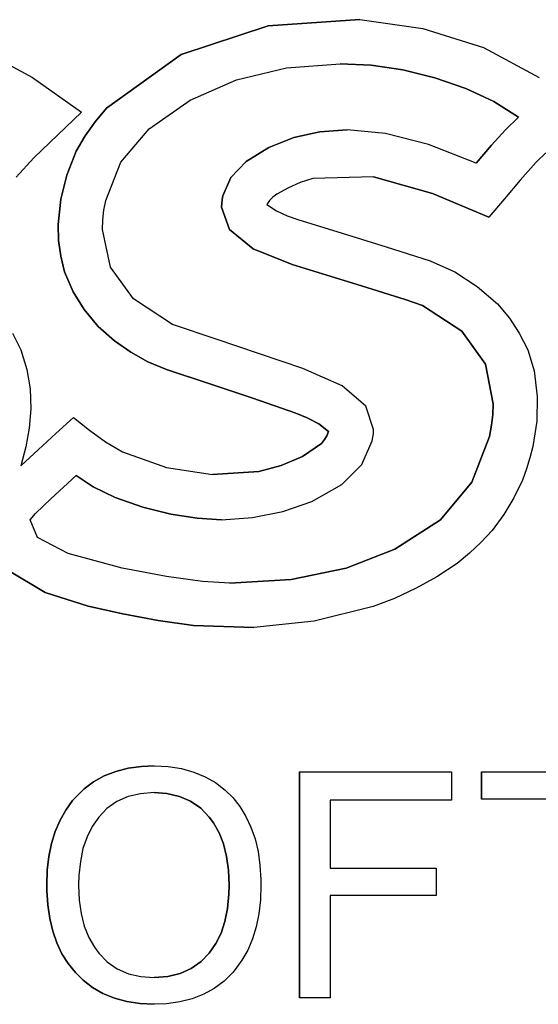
# Model space of a CAD drawing. Header units: inches. Extents: x 1390 to 5322, y 201 to 2979.
# Tile 74 of 85: x 3756 to 3762, y 2219 to 2230. Entities that reach past the tile are written whole.
import ezdxf

# ---------------------------------------------------------------- set-up
doc = ezdxf.new("R2010")
doc.units = ezdxf.units.IN
doc.header["$MEASUREMENT"] = 0
doc.layers.add('LV_PANEL MOUNT', color=7, linetype='Continuous')

# ---------------------------------------------------------------- blocks, each defined once
blk = doc.blocks.new('IHM_SSW06')
at = {"color": 7, "linetype": 'Continuous'}
for p, q in [((4.03, 1.9271), (4.1276, 1.9594)), ((4.1276, 1.9594), (4.03, 1.9271)), ((4.1276, 1.9594), (4.2307, 1.9663)), ((4.2307, 1.9663), (4.1276, 1.9594)), ((4.1276, 1.9594), (4.1276, 1.9594)), ((4.2307, 1.9663), (4.3012, 1.9563)), ((4.2307, 1.9663), (4.2307, 1.9663)), ((4.3012, 1.9563), (4.3692, 1.9349)), ((3.8006, 1.9349), (3.8634, 1.9015)), ((4.3692, 1.9349), (4.4319, 1.9015)), ((3.9463, 1.8671), (4.03, 1.9271)), ((4.03, 1.9271), (3.9463, 1.8671)), ((4.03, 1.9271), (4.03, 1.9271)), ((4.0922, 1.8987), (4.1483, 1.9124)), ((4.1483, 1.9124), (4.2084, 1.9169)), ((4.2084, 1.9169), (4.2432, 1.9152)), ((4.2432, 1.9152), (4.2084, 1.9169)), ((4.2432, 1.9152), (4.2786, 1.9099)), ((4.2432, 1.9152), (4.2432, 1.9152)), ((4.2786, 1.9099), (4.2432, 1.9152)), ((3.8634, 1.9015), (3.9183, 1.8626)), ((4.2786, 1.9099), (4.3148, 1.901)), ((4.2786, 1.9099), (4.2786, 1.9099)), ((4.3148, 1.901), (4.2786, 1.9099)), ((4.3148, 1.901), (4.3495, 1.889)), ((4.3148, 1.901), (4.3148, 1.901)), ((4.3495, 1.889), (4.3148, 1.901)), ((4.0402, 1.8759), (4.0922, 1.8987)), ((4.3495, 1.889), (4.3808, 1.8743)), ((4.3495, 1.889), (4.3495, 1.889)), ((4.3808, 1.8743), (4.3495, 1.889)), ((3.9942, 1.8439), (4.0402, 1.8759)), ((4.3808, 1.8743), (4.4084, 1.8568)), ((4.3808, 1.8743), (4.3808, 1.8743)), ((4.4084, 1.8568), (4.3808, 1.8743)), ((3.9183, 1.8626), (3.8649, 1.8114)), ((3.9335, 1.8517), (3.9463, 1.8671)), ((3.9463, 1.8671), (3.9335, 1.8517)), ((3.9463, 1.8671), (3.9463, 1.8671)), ((4.4084, 1.8568), (4.3941, 1.8426)), ((4.3941, 1.8426), (4.4084, 1.8568)), ((4.4084, 1.8568), (4.4084, 1.8568)), ((3.9223, 1.8358), (3.9335, 1.8517)), ((3.9335, 1.8517), (3.9223, 1.8358)), ((3.9335, 1.8517), (3.9335, 1.8517)), ((3.9122, 1.8186), (3.9223, 1.8358)), ((3.9223, 1.8358), (3.9122, 1.8186)), ((3.9223, 1.8358), (3.9223, 1.8358)), ((3.9626, 1.8065), (3.9942, 1.8439)), ((4.1857, 1.8405), (4.1565, 1.8339)), ((4.1565, 1.8339), (4.1857, 1.8405)), ((4.2162, 1.8427), (4.1857, 1.8405)), ((4.1857, 1.8405), (4.2162, 1.8427)), ((4.1857, 1.8405), (4.1857, 1.8405)), ((4.2593, 1.8386), (4.2162, 1.8427)), ((4.2162, 1.8427), (4.2162, 1.8427)), ((4.3076, 1.8261), (4.2593, 1.8386)), ((4.3941, 1.8426), (4.3783, 1.8254)), ((4.3783, 1.8254), (4.3941, 1.8426)), ((4.3941, 1.8426), (4.3941, 1.8426)), ((4.1565, 1.8339), (4.1285, 1.8229)), ((4.1285, 1.8229), (4.1565, 1.8339)), ((4.1565, 1.8339), (4.1565, 1.8339)), ((4.3611, 1.8053), (4.3076, 1.8261)), ((4.3783, 1.8254), (4.3611, 1.8053)), ((4.3611, 1.8053), (4.3783, 1.8254)), ((4.3783, 1.8254), (4.3783, 1.8254)), ((3.9017, 1.7918), (3.9122, 1.8186)), ((3.9122, 1.8186), (3.9017, 1.7918)), ((3.9122, 1.8186), (3.9122, 1.8186)), ((4.1285, 1.8229), (4.103, 1.8071)), ((4.103, 1.8071), (4.1285, 1.8229)), ((4.1285, 1.8229), (4.1285, 1.8229)), ((4.4391, 1.8169), (4.4285, 1.8062)), ((3.8649, 1.8114), (3.8449, 1.7896)), ((3.9455, 1.7635), (3.9626, 1.8065)), ((4.103, 1.8071), (4.0858, 1.789)), ((4.0858, 1.789), (4.103, 1.8071)), ((4.103, 1.8071), (4.103, 1.8071)), ((4.4285, 1.8062), (4.4103, 1.786)), ((3.895, 1.7648), (3.9017, 1.7918)), ((3.9017, 1.7918), (3.895, 1.7648)), ((3.9017, 1.7918), (3.9017, 1.7918)), ((4.246, 1.79), (4.178, 1.788)), ((4.3122, 1.7713), (4.246, 1.79)), ((4.246, 1.79), (4.3122, 1.7713)), ((4.0858, 1.789), (4.077, 1.7685)), ((4.077, 1.7685), (4.0858, 1.789)), ((4.0858, 1.789), (4.0858, 1.789)), ((4.1637, 1.7834), (4.1504, 1.7777)), ((4.178, 1.788), (4.1637, 1.7834)), ((4.4103, 1.786), (4.3928, 1.7653)), ((4.077, 1.7685), (4.0761, 1.7643)), ((4.0761, 1.7643), (4.077, 1.7685)), ((4.077, 1.7685), (4.077, 1.7685)), ((4.1374, 1.7703), (4.1331, 1.767)), ((4.1504, 1.7777), (4.1374, 1.7703)), ((4.3754, 1.7445), (4.3122, 1.7713)), ((4.3122, 1.7713), (4.3754, 1.7445)), ((4.3122, 1.7713), (4.3122, 1.7713)), ((3.892, 1.7364), (3.895, 1.7648)), ((3.895, 1.7648), (3.892, 1.7364)), ((3.895, 1.7648), (3.895, 1.7648)), ((3.9435, 1.7524), (3.9455, 1.7635)), ((4.0757, 1.76), (4.0755, 1.7558)), ((4.0755, 1.7558), (4.0757, 1.76)), ((4.0761, 1.7643), (4.0757, 1.76)), ((4.0757, 1.76), (4.0761, 1.7643)), ((4.0757, 1.76), (4.0757, 1.76)), ((4.0761, 1.7643), (4.0761, 1.7643)), ((4.1292, 1.7633), (4.1263, 1.7589)), ((4.1263, 1.7589), (4.1369, 1.7518)), ((4.1331, 1.767), (4.1292, 1.7633)), ((4.3928, 1.7653), (4.3754, 1.7445)), ((3.9423, 1.7415), (3.9435, 1.7524)), ((4.0755, 1.7558), (4.0843, 1.7307)), ((4.0755, 1.7558), (4.0755, 1.7558)), ((4.0843, 1.7307), (4.0755, 1.7558)), ((4.1369, 1.7518), (4.149, 1.7463)), ((4.149, 1.7463), (4.1611, 1.7419)), ((3.8926, 1.7183), (3.892, 1.7364)), ((3.892, 1.7364), (3.892, 1.7364)), ((3.892, 1.7364), (3.8926, 1.7183)), ((3.9419, 1.731), (3.9423, 1.7415)), ((4.1611, 1.7419), (4.2106, 1.7266)), ((4.3754, 1.7445), (4.3754, 1.7445)), ((3.9507, 1.6887), (3.9419, 1.731)), ((4.0843, 1.7307), (4.1107, 1.7093)), ((4.0843, 1.7307), (4.0843, 1.7307)), ((4.1107, 1.7093), (4.0843, 1.7307)), ((4.2106, 1.7266), (4.2601, 1.7114)), ((3.8951, 1.7009), (3.8926, 1.7183)), ((3.8926, 1.7183), (3.8951, 1.7009)), ((3.8926, 1.7183), (3.8926, 1.7183)), ((4.1107, 1.7093), (4.1107, 1.7093)), ((4.1107, 1.7093), (4.1547, 1.6915)), ((4.1547, 1.6915), (4.1107, 1.7093)), ((4.2601, 1.7114), (4.3094, 1.6956)), ((3.8992, 1.6833), (3.8951, 1.7009)), ((3.8951, 1.7009), (3.8992, 1.6833)), ((3.8951, 1.7009), (3.8951, 1.7009)), ((4.1547, 1.6915), (4.2325, 1.6675)), ((4.1547, 1.6915), (4.1547, 1.6915)), ((4.2325, 1.6675), (4.1547, 1.6915)), ((4.3094, 1.6956), (4.337, 1.6834)), ((3.9091, 1.6608), (3.8992, 1.6833)), ((3.8992, 1.6833), (3.9091, 1.6608)), ((3.8992, 1.6833), (3.8992, 1.6833)), ((3.9768, 1.6531), (3.9507, 1.6887)), ((4.337, 1.6834), (4.3622, 1.6669)), ((3.9213, 1.641), (3.9091, 1.6608)), ((3.9091, 1.6608), (3.9213, 1.641)), ((3.9091, 1.6608), (3.9091, 1.6608)), ((4.2325, 1.6675), (4.2813, 1.6522)), ((4.2325, 1.6675), (4.2325, 1.6675)), ((4.2813, 1.6522), (4.2325, 1.6675)), ((4.3622, 1.6669), (4.3851, 1.6473)), ((4.0204, 1.6243), (3.9768, 1.6531)), ((4.2813, 1.6522), (4.301, 1.6455)), ((4.2813, 1.6522), (4.2813, 1.6522)), ((4.301, 1.6455), (4.2813, 1.6522)), ((4.3851, 1.6473), (4.3984, 1.6312)), ((3.937, 1.622), (3.9213, 1.641)), ((3.9213, 1.641), (3.937, 1.622)), ((3.9213, 1.641), (3.9213, 1.641)), ((4.301, 1.6455), (4.345, 1.6166)), ((4.301, 1.6455), (4.301, 1.6455)), ((4.345, 1.6166), (4.301, 1.6455)), ((4.0693, 1.6078), (4.0204, 1.6243)), ((4.3984, 1.6312), (4.4094, 1.6146)), ((3.8409, 1.6145), (3.8503, 1.5959)), ((3.9553, 1.6058), (3.937, 1.622)), ((3.937, 1.622), (3.9553, 1.6058)), ((3.937, 1.622), (3.937, 1.622)), ((4.345, 1.6166), (4.3714, 1.5798)), ((4.345, 1.6166), (4.345, 1.6166)), ((4.3714, 1.5798), (4.345, 1.6166)), ((4.4094, 1.6146), (4.4189, 1.5959)), ((3.9738, 1.5931), (3.9553, 1.6058)), ((3.9553, 1.6058), (3.9738, 1.5931)), ((3.9553, 1.6058), (3.9553, 1.6058)), ((4.1181, 1.5913), (4.0693, 1.6078)), ((3.8503, 1.5959), (3.8569, 1.5739)), ((3.9929, 1.5824), (3.9738, 1.5931)), ((3.9738, 1.5931), (3.9929, 1.5824)), ((3.9738, 1.5931), (3.9738, 1.5931)), ((4.1667, 1.5748), (4.1181, 1.5913)), ((4.4189, 1.5959), (4.4262, 1.5723)), ((4.0136, 1.5738), (3.9929, 1.5824)), ((3.9929, 1.5824), (4.0136, 1.5738)), ((3.9929, 1.5824), (3.9929, 1.5824)), ((3.8569, 1.5739), (3.8606, 1.5522)), ((4.0621, 1.5576), (4.0136, 1.5738)), ((4.0136, 1.5738), (4.0621, 1.5576)), ((4.0136, 1.5738), (4.0136, 1.5738)), ((4.2107, 1.5553), (4.1667, 1.5748)), ((4.3714, 1.5798), (4.3802, 1.5353)), ((4.3714, 1.5798), (4.3714, 1.5798)), ((4.3802, 1.5353), (4.3714, 1.5798)), ((4.4262, 1.5723), (4.4296, 1.5436)), ((3.8606, 1.5522), (3.8615, 1.5294)), ((4.1105, 1.5414), (4.0621, 1.5576)), ((4.0621, 1.5576), (4.1105, 1.5414)), ((4.0621, 1.5576), (4.0621, 1.5576)), ((4.2371, 1.5324), (4.2107, 1.5553)), ((4.1105, 1.5414), (4.1105, 1.5414)), ((4.1587, 1.5246), (4.1105, 1.5414)), ((4.1105, 1.5414), (4.1587, 1.5246)), ((4.4296, 1.5436), (4.4291, 1.5158)), ((3.8615, 1.5294), (3.8596, 1.5078)), ((4.2459, 1.5063), (4.2371, 1.5324)), ((4.3802, 1.5353), (4.3797, 1.5233)), ((4.3797, 1.5233), (4.3802, 1.5353)), ((4.3802, 1.5353), (4.3802, 1.5353)), ((3.8897, 1.5018), (3.9094, 1.5197)), ((3.9094, 1.5197), (3.8897, 1.5018)), ((3.9094, 1.5197), (3.9272, 1.5058)), ((3.9094, 1.5197), (3.9094, 1.5197)), ((4.1715, 1.5194), (4.1587, 1.5246)), ((4.1587, 1.5246), (4.1715, 1.5194)), ((4.1587, 1.5246), (4.1587, 1.5246)), ((4.1846, 1.5128), (4.1715, 1.5194)), ((4.1715, 1.5194), (4.1846, 1.5128)), ((4.1715, 1.5194), (4.1715, 1.5194)), ((4.3797, 1.5233), (4.3783, 1.5111)), ((4.3783, 1.5111), (4.3797, 1.5233)), ((4.3797, 1.5233), (4.3797, 1.5233)), ((4.4291, 1.5158), (4.4247, 1.4875)), ((3.8596, 1.5078), (3.8559, 1.4868)), ((3.9272, 1.5058), (3.9451, 1.4926)), ((4.1955, 1.5043), (4.1846, 1.5128)), ((4.1846, 1.5128), (4.1955, 1.5043)), ((4.1846, 1.5128), (4.1846, 1.5128)), ((4.1935, 1.4992), (4.1955, 1.5043)), ((4.1955, 1.5043), (4.1935, 1.4992)), ((4.1955, 1.5043), (4.1955, 1.5043)), ((4.2457, 1.502), (4.2459, 1.5063)), ((4.3783, 1.5111), (4.3759, 1.4985)), ((4.3759, 1.4985), (4.3783, 1.5111)), ((4.3783, 1.5111), (4.3783, 1.5111)), ((3.8699, 1.4838), (3.8897, 1.5018)), ((3.8897, 1.5018), (3.8699, 1.4838)), ((3.8897, 1.5018), (3.8897, 1.5018)), ((3.9451, 1.4926), (3.9644, 1.4812)), ((4.1874, 1.4907), (4.1909, 1.495)), ((4.1909, 1.495), (4.1874, 1.4907)), ((4.1909, 1.495), (4.1935, 1.4992)), ((4.1935, 1.4992), (4.1909, 1.495)), ((4.1909, 1.495), (4.1909, 1.495)), ((4.1935, 1.4992), (4.1935, 1.4992)), ((4.2329, 1.4672), (4.2445, 1.4935)), ((4.2445, 1.4935), (4.2453, 1.4978)), ((4.2453, 1.4978), (4.2457, 1.502)), ((4.3759, 1.4985), (4.3563, 1.4474)), ((4.3563, 1.4474), (4.3759, 1.4985)), ((4.3759, 1.4985), (4.3759, 1.4985)), ((3.8559, 1.4868), (3.8504, 1.4658)), ((3.8504, 1.4658), (3.8699, 1.4838)), ((3.8699, 1.4838), (3.8504, 1.4658)), ((3.8699, 1.4838), (3.8699, 1.4838)), ((3.9644, 1.4812), (4.0138, 1.4638)), ((4.1662, 1.4762), (4.1874, 1.4907)), ((4.1874, 1.4907), (4.1662, 1.4762)), ((4.1874, 1.4907), (4.1874, 1.4907)), ((4.4247, 1.4875), (4.4214, 1.4747)), ((4.1423, 1.466), (4.1662, 1.4762)), ((4.1662, 1.4762), (4.1423, 1.466)), ((4.1662, 1.4762), (4.1662, 1.4762)), ((4.4214, 1.4747), (4.4176, 1.4622)), ((4.0138, 1.4638), (4.0651, 1.4558)), ((4.0651, 1.4558), (4.1173, 1.4593)), ((4.1173, 1.4593), (4.0651, 1.4558)), ((4.1173, 1.4593), (4.1423, 1.466)), ((4.1423, 1.466), (4.1173, 1.4593)), ((4.1173, 1.4593), (4.1173, 1.4593)), ((4.1423, 1.466), (4.1423, 1.466)), ((4.2102, 1.4445), (4.2329, 1.4672)), ((4.4176, 1.4622), (4.4132, 1.4497)), ((3.8839, 1.4287), (3.9123, 1.4547)), ((3.9123, 1.4547), (3.9313, 1.442)), ((3.9313, 1.442), (3.9123, 1.4547)), ((4.3563, 1.4474), (4.321, 1.4052)), ((4.321, 1.4052), (4.3563, 1.4474)), ((4.3563, 1.4474), (4.3563, 1.4474)), ((4.4132, 1.4497), (4.4033, 1.4297)), ((3.9313, 1.442), (3.9562, 1.4302)), ((3.9313, 1.442), (3.9313, 1.442)), ((3.9562, 1.4302), (3.9313, 1.442)), ((4.1766, 1.4257), (4.2102, 1.4445)), ((3.8667, 1.4123), (3.8839, 1.4287)), ((3.9562, 1.4302), (3.9872, 1.4193)), ((3.9562, 1.4302), (3.9562, 1.4302)), ((3.9872, 1.4193), (3.9562, 1.4302)), ((4.144, 1.4143), (4.1766, 1.4257)), ((4.4033, 1.4297), (4.3921, 1.4111)), ((3.9872, 1.4193), (4.0187, 1.4115)), ((3.9872, 1.4193), (3.9872, 1.4193)), ((4.0187, 1.4115), (3.9872, 1.4193)), ((4.1103, 1.4075), (4.144, 1.4143)), ((3.8607, 1.4052), (3.8667, 1.4123)), ((3.869, 1.3853), (3.8607, 1.4052)), ((4.0187, 1.4115), (4.0481, 1.4068)), ((4.0187, 1.4115), (4.0187, 1.4115)), ((4.0481, 1.4068), (4.0187, 1.4115)), ((4.0481, 1.4068), (4.0755, 1.4052)), ((4.0481, 1.4068), (4.0481, 1.4068)), ((4.0755, 1.4052), (4.0481, 1.4068)), ((4.0755, 1.4052), (4.1103, 1.4075)), ((4.0755, 1.4052), (4.0755, 1.4052)), ((4.321, 1.4052), (4.2699, 1.372)), ((4.2699, 1.372), (4.321, 1.4052)), ((4.321, 1.4052), (4.321, 1.4052)), ((4.3921, 1.4111), (4.379, 1.393)), ((4.379, 1.393), (4.3666, 1.3798)), ((3.9034, 1.3672), (3.869, 1.3853)), ((4.2699, 1.372), (4.2151, 1.3508)), ((4.2151, 1.3508), (4.2699, 1.372)), ((4.2699, 1.372), (4.2699, 1.372)), ((4.3666, 1.3798), (4.3537, 1.3677)), ((3.9639, 1.3508), (3.9034, 1.3672)), ((4.3537, 1.3677), (4.3398, 1.3561)), ((3.8774, 1.3236), (3.8337, 1.3498)), ((3.8337, 1.3498), (3.8774, 1.3236)), ((4.0137, 1.3414), (3.9639, 1.3508)), ((4.2151, 1.3508), (4.1534, 1.3381)), ((4.1534, 1.3381), (4.2151, 1.3508)), ((4.2151, 1.3508), (4.2151, 1.3508)), ((4.3398, 1.3561), (4.3171, 1.3412)), ((4.054, 1.3357), (4.0137, 1.3414)), ((4.1534, 1.3381), (4.0847, 1.3338)), ((4.0847, 1.3338), (4.1534, 1.3381)), ((4.1534, 1.3381), (4.1534, 1.3381)), ((4.3171, 1.3412), (4.2938, 1.3283)), ((4.0847, 1.3338), (4.054, 1.3357)), ((4.2938, 1.3283), (4.2693, 1.3168)), ((3.8774, 1.3236), (3.8774, 1.3236)), ((3.9258, 1.3082), (3.8774, 1.3236)), ((3.8774, 1.3236), (3.9258, 1.3082)), ((4.2693, 1.3168), (4.2454, 1.3079)), ((3.9258, 1.3082), (3.9258, 1.3082)), ((3.9648, 1.2995), (3.9258, 1.3082)), ((3.9258, 1.3082), (3.9648, 1.2995)), ((4.2454, 1.3079), (4.1795, 1.2915)), ((4.0042, 1.2922), (3.9648, 1.2995)), ((3.9648, 1.2995), (4.0042, 1.2922)), ((3.9648, 1.2995), (3.9648, 1.2995)), ((4.0438, 1.2865), (4.0042, 1.2922)), ((4.0042, 1.2922), (4.0438, 1.2865)), ((4.0042, 1.2922), (4.0042, 1.2922)), ((4.1117, 1.2842), (4.0438, 1.2865)), ((4.0438, 1.2865), (4.1117, 1.2842)), ((4.0438, 1.2865), (4.0438, 1.2865)), ((4.1795, 1.2915), (4.1117, 1.2842)), ((4.1117, 1.2842), (4.1117, 1.2842)), ((3.9708, 1.1262), (3.9858, 1.1283)), ((3.9858, 1.1283), (3.9708, 1.1262)), ((3.9858, 1.1283), (3.9997, 1.1289)), ((3.9997, 1.1289), (3.9858, 1.1283)), ((3.9858, 1.1283), (3.9858, 1.1283)), ((3.9997, 1.1289), (4.0156, 1.1281)), ((3.9997, 1.1289), (3.9997, 1.1289)), ((4.0156, 1.1281), (4.0304, 1.1259)), ((3.9319, 1.111), (3.9439, 1.1176)), ((3.9439, 1.1176), (3.9319, 1.111)), ((3.9439, 1.1176), (3.9567, 1.1226)), ((3.9567, 1.1226), (3.9439, 1.1176)), ((3.9439, 1.1176), (3.9439, 1.1176)), ((3.9567, 1.1226), (3.9708, 1.1262)), ((3.9708, 1.1262), (3.9567, 1.1226)), ((3.9567, 1.1226), (3.9567, 1.1226)), ((3.9708, 1.1262), (3.9708, 1.1262)), ((4.0304, 1.1259), (4.0442, 1.122)), ((4.0442, 1.122), (4.057, 1.1168)), ((4.057, 1.1168), (4.0688, 1.1101)), ((4.1629, 0.8685), (4.1629, 1.1223)), ((4.1629, 1.1223), (4.3333, 1.1223)), ((4.1629, 1.1223), (4.1629, 0.8685)), ((4.1629, 1.1223), (4.1629, 1.1223)), ((4.3333, 1.1223), (4.3333, 1.0904)), ((4.367, 1.0914), (4.367, 1.1223)), ((4.367, 1.1223), (4.367, 1.0914)), ((4.367, 1.1223), (4.367, 1.1223)), ((4.367, 1.1223), (4.5617, 1.1223)), ((3.9212, 1.1031), (3.9319, 1.111)), ((3.9319, 1.111), (3.9212, 1.1031)), ((3.9319, 1.111), (3.9319, 1.111)), ((4.0688, 1.1101), (4.0795, 1.1018)), ((3.9115, 1.0936), (3.9212, 1.1031)), ((3.9212, 1.1031), (3.9115, 1.0936)), ((3.9212, 1.1031), (3.9212, 1.1031)), ((3.9705, 1.0944), (3.9579, 1.0888)), ((3.9844, 1.0977), (3.9705, 1.0944)), ((3.9997, 1.0989), (3.9844, 1.0977)), ((4.0142, 1.0979), (3.9997, 1.0989)), ((3.9997, 1.0989), (4.0142, 1.0979)), ((4.0281, 1.0947), (4.0142, 1.0979)), ((4.0142, 1.0979), (4.0281, 1.0947)), ((4.0142, 1.0979), (4.0142, 1.0979)), ((4.0407, 1.0892), (4.0281, 1.0947)), ((4.0281, 1.0947), (4.0407, 1.0892)), ((4.0281, 1.0947), (4.0281, 1.0947)), ((4.0795, 1.1018), (4.0879, 1.0936)), ((3.9006, 1.0794), (3.9082, 1.0899)), ((3.9082, 1.0899), (3.9006, 1.0794)), ((3.9082, 1.0899), (3.9115, 1.0936)), ((3.9115, 1.0936), (3.9082, 1.0899)), ((3.9082, 1.0899), (3.9082, 1.0899)), ((3.9115, 1.0936), (3.9115, 1.0936)), ((3.9579, 1.0888), (3.9468, 1.081)), ((4.052, 1.0815), (4.0407, 1.0892)), ((4.0407, 1.0892), (4.052, 1.0815)), ((4.0407, 1.0892), (4.0407, 1.0892)), ((4.0879, 1.0936), (4.0959, 1.0833)), ((4.0959, 1.0833), (4.1028, 1.0723)), ((4.3333, 1.0904), (4.1974, 1.0904)), ((4.1974, 1.0904), (4.1974, 1.0142)), ((4.367, 1.0914), (4.367, 1.0914)), ((4.4471, 1.0914), (4.367, 1.0914)), ((3.8942, 1.0679), (3.9006, 1.0794)), ((3.9006, 1.0794), (3.8942, 1.0679)), ((3.9006, 1.0794), (3.9006, 1.0794)), ((3.9468, 1.081), (3.9376, 1.0714)), ((4.0616, 1.0714), (4.052, 1.0815)), ((4.052, 1.0815), (4.0616, 1.0714)), ((4.052, 1.0815), (4.052, 1.0815)), ((4.1028, 1.0723), (4.1084, 1.0601)), ((3.8888, 1.0554), (3.8942, 1.0679)), ((3.8942, 1.0679), (3.8888, 1.0554)), ((3.8942, 1.0679), (3.8942, 1.0679)), ((3.9303, 1.061), (3.9245, 1.0492)), ((3.9376, 1.0714), (3.9303, 1.061)), ((4.0664, 1.0651), (4.0616, 1.0714)), ((4.0616, 1.0714), (4.0664, 1.0651)), ((4.0616, 1.0714), (4.0616, 1.0714)), ((4.0726, 1.0538), (4.0664, 1.0651)), ((4.0664, 1.0651), (4.0726, 1.0538)), ((4.0664, 1.0651), (4.0664, 1.0651)), ((3.8847, 1.0419), (3.8888, 1.0554)), ((3.8888, 1.0554), (3.8847, 1.0419)), ((3.8888, 1.0554), (3.8888, 1.0554)), ((4.0775, 1.0413), (4.0726, 1.0538)), ((4.0726, 1.0538), (4.0775, 1.0413)), ((4.0726, 1.0538), (4.0726, 1.0538)), ((4.1084, 1.0601), (4.113, 1.0469)), ((3.8818, 1.0272), (3.8847, 1.0419)), ((3.8847, 1.0419), (3.8818, 1.0272)), ((3.8847, 1.0419), (3.8847, 1.0419)), ((3.9245, 1.0492), (3.9199, 1.0362)), ((4.0811, 1.0272), (4.0775, 1.0413)), ((4.0775, 1.0413), (4.0811, 1.0272)), ((4.0775, 1.0413), (4.0775, 1.0413)), ((4.113, 1.0469), (4.1164, 1.0327)), ((3.9199, 1.0362), (3.917, 1.0217)), ((4.1164, 1.0327), (4.1185, 1.0174)), ((3.8799, 1.0118), (3.8818, 1.0272)), ((3.8818, 1.0272), (3.8799, 1.0118)), ((3.8818, 1.0272), (3.8818, 1.0272)), ((3.917, 1.0217), (3.9153, 1.0058)), ((4.0832, 1.0119), (4.0811, 1.0272)), ((4.0811, 1.0272), (4.0832, 1.0119)), ((4.0811, 1.0272), (4.0811, 1.0272)), ((4.1185, 1.0174), (4.1194, 1.0012)), ((3.8793, 0.9951), (3.8799, 1.0118)), ((3.8799, 1.0118), (3.8793, 0.9951)), ((3.8799, 1.0118), (3.8799, 1.0118)), ((3.9153, 1.0058), (3.915, 0.9951)), ((4.084, 0.9951), (4.0832, 1.0119)), ((4.0832, 1.0119), (4.084, 0.9951)), ((4.0832, 1.0119), (4.0832, 1.0119)), ((4.1974, 1.0142), (4.316, 1.0142)), ((4.316, 1.0142), (4.316, 0.9833)), ((3.8795, 0.9891), (3.8793, 0.9951)), ((3.8793, 0.9951), (3.8793, 0.9951)), ((3.8793, 0.9951), (3.8795, 0.9891)), ((3.915, 0.9951), (3.9157, 0.9784)), ((4.0837, 0.9848), (4.084, 0.9951)), ((4.084, 0.9951), (4.0837, 0.9848)), ((4.084, 0.9951), (4.084, 0.9951)), ((4.1196, 0.9951), (4.119, 0.9786)), ((4.1194, 1.0012), (4.1196, 0.9951)), ((3.8804, 0.9729), (3.8795, 0.9891)), ((3.8795, 0.9891), (3.8804, 0.9729)), ((3.8795, 0.9891), (3.8795, 0.9891)), ((4.0821, 0.9689), (4.0837, 0.9848)), ((4.0837, 0.9848), (4.0821, 0.9689)), ((4.0837, 0.9848), (4.0837, 0.9848)), ((3.8827, 0.9576), (3.8804, 0.9729)), ((3.8804, 0.9729), (3.8827, 0.9576)), ((3.8804, 0.9729), (3.8804, 0.9729)), ((3.9157, 0.9784), (3.9179, 0.9631)), ((4.119, 0.9786), (4.1172, 0.963)), ((4.316, 0.9833), (4.1974, 0.9833)), ((4.1974, 0.9833), (4.1974, 0.8685)), ((3.9179, 0.9631), (3.9214, 0.9492)), ((4.0791, 0.9544), (4.0821, 0.9689)), ((4.0821, 0.9689), (4.0791, 0.9544)), ((4.0821, 0.9689), (4.0821, 0.9689)), ((4.1172, 0.963), (4.1142, 0.9483)), ((3.8861, 0.9436), (3.8827, 0.9576)), ((3.8827, 0.9576), (3.8861, 0.9436)), ((3.8827, 0.9576), (3.8827, 0.9576)), ((4.0748, 0.9413), (4.0791, 0.9544)), ((4.0791, 0.9544), (4.0748, 0.9413)), ((4.0791, 0.9544), (4.0791, 0.9544)), ((3.8907, 0.9304), (3.8861, 0.9436)), ((3.8861, 0.9436), (3.8907, 0.9304)), ((3.8861, 0.9436), (3.8861, 0.9436)), ((3.9214, 0.9492), (3.9264, 0.9365)), ((4.069, 0.9295), (4.0748, 0.9413)), ((4.0748, 0.9413), (4.069, 0.9295)), ((4.0748, 0.9413), (4.0748, 0.9413)), ((4.1142, 0.9483), (4.1101, 0.9348)), ((3.8963, 0.9182), (3.8907, 0.9304)), ((3.8907, 0.9304), (3.8963, 0.9182)), ((3.8907, 0.9304), (3.8907, 0.9304)), ((3.9264, 0.9365), (3.9329, 0.9254)), ((4.0616, 0.9189), (4.069, 0.9295)), ((4.069, 0.9295), (4.0616, 0.9189)), ((4.069, 0.9295), (4.069, 0.9295)), ((4.1101, 0.9348), (4.1049, 0.9223)), ((3.9033, 0.907), (3.8963, 0.9182)), ((3.8963, 0.9182), (3.9033, 0.907)), ((3.8963, 0.9182), (3.8963, 0.9182)), ((3.9329, 0.9254), (3.9376, 0.9189)), ((3.9376, 0.9189), (3.9472, 0.909)), ((4.0525, 0.9094), (4.0616, 0.9189)), ((4.0616, 0.9189), (4.0525, 0.9094)), ((4.0616, 0.9189), (4.0616, 0.9189)), ((4.1049, 0.9223), (4.0983, 0.9108)), ((3.9115, 0.8969), (3.9033, 0.907)), ((3.9033, 0.907), (3.9115, 0.8969)), ((3.9033, 0.907), (3.9033, 0.907)), ((3.9472, 0.909), (3.9584, 0.9012)), ((4.0414, 0.9015), (4.0525, 0.9094)), ((4.0525, 0.9094), (4.0414, 0.9015)), ((4.0525, 0.9094), (4.0525, 0.9094)), ((4.0983, 0.9108), (4.0908, 0.9003)), ((3.92, 0.8883), (3.9115, 0.8969)), ((3.9115, 0.8969), (3.92, 0.8883)), ((3.9115, 0.8969), (3.9115, 0.8969)), ((3.9584, 0.9012), (3.9711, 0.8957)), ((3.9711, 0.8957), (3.985, 0.8925)), ((4.015, 0.8925), (4.0289, 0.896)), ((4.0289, 0.896), (4.015, 0.8925)), ((4.0289, 0.896), (4.0414, 0.9015)), ((4.0414, 0.9015), (4.0289, 0.896)), ((4.0289, 0.896), (4.0289, 0.896)), ((4.0414, 0.9015), (4.0414, 0.9015)), ((4.0879, 0.8969), (4.0782, 0.8874)), ((4.0908, 0.9003), (4.0879, 0.8969)), ((3.9307, 0.8801), (3.92, 0.8883)), ((3.92, 0.8883), (3.9307, 0.8801)), ((3.92, 0.8883), (3.92, 0.8883)), ((3.985, 0.8925), (3.9997, 0.8914)), ((3.9997, 0.8914), (4.015, 0.8925)), ((4.015, 0.8925), (3.9997, 0.8914)), ((4.015, 0.8925), (4.015, 0.8925)), ((4.0782, 0.8874), (4.0673, 0.8793)), ((3.9423, 0.8734), (3.9307, 0.8801)), ((3.9307, 0.8801), (3.9423, 0.8734)), ((3.9307, 0.8801), (3.9307, 0.8801)), ((3.9552, 0.8682), (3.9423, 0.8734)), ((3.9423, 0.8734), (3.9552, 0.8682)), ((3.9423, 0.8734), (3.9423, 0.8734)), ((4.0673, 0.8793), (4.0554, 0.8727)), ((3.969, 0.8645), (3.9552, 0.8682)), ((3.9552, 0.8682), (3.969, 0.8645)), ((3.9552, 0.8682), (3.9552, 0.8682)), ((3.9838, 0.8622), (3.969, 0.8645)), ((3.969, 0.8645), (3.9838, 0.8622)), ((3.969, 0.8645), (3.969, 0.8645)), ((3.9997, 0.8614), (3.9838, 0.8622)), ((3.9838, 0.8622), (3.9997, 0.8614)), ((3.9838, 0.8622), (3.9838, 0.8622)), ((4.0136, 0.862), (3.9997, 0.8614)), ((4.0286, 0.864), (4.0136, 0.862)), ((4.0425, 0.8677), (4.0286, 0.864)), ((4.0554, 0.8727), (4.0425, 0.8677)), ((4.1974, 0.8685), (4.1629, 0.8685)), ((4.1629, 0.8685), (4.1629, 0.8685)), ((3.9997, 0.8614), (3.9997, 0.8614))]:
    blk.add_line(p, q, dxfattribs=at)

msp = doc.modelspace()

# ---------------------------------------------------------------- block references
at = {"layer": 'LV_PANEL MOUNT', "color": 7, "linetype": 'Continuous', "xscale": 9.928101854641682, "yscale": 9.928101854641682, "zscale": 9.928101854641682}
msp.add_blockref('IHM_SSW06', (3717.974, 2210.448), dxfattribs=at)

doc.saveas('drawing.dxf')
